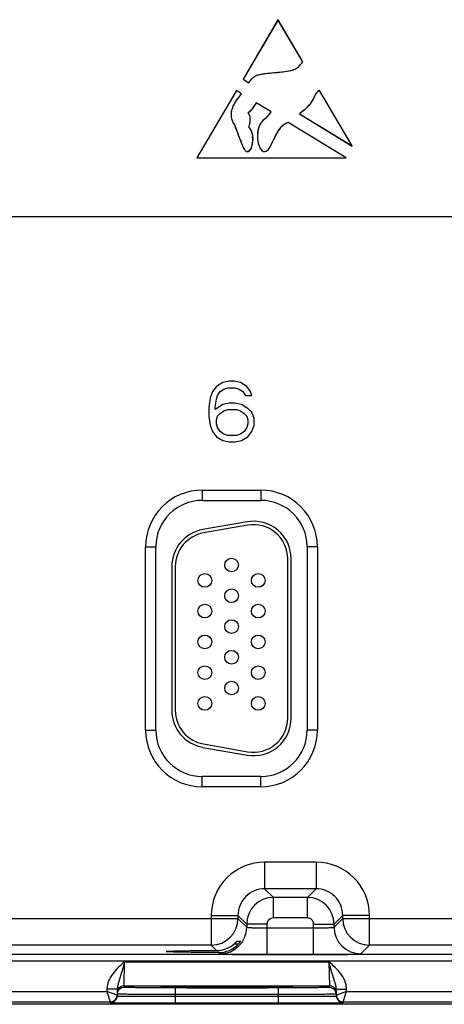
# Model space of a CAD drawing. Header units: inches. Extents: x 0 to 34, y 0 to 22.
# Tile 139 of 168: x 20.9 to 22.2, y 15.8 to 18.7. Entities that reach past the tile are written whole.
import ezdxf

# ---------------------------------------------------------------- set-up
doc = ezdxf.new("R2010")
doc.units = ezdxf.units.IN
doc.header["$LTSCALE"] = 1.87
doc.header["$MEASUREMENT"] = 0
doc.layers.get('0').update_dxf_attribs({"linetype": 'CONTINUOUS'})
doc.layers.add('03___PRT_ALL_CURVES', color=7, linetype='CONTINUOUS')

msp = doc.modelspace()

# ---------------------------------------------------------------- linework, layer by layer
at = {"color": 7, "linetype": 'CONTINUOUS'}
for p, q in [((21.6718, 18.6827), (21.5698, 18.5086)), ((21.7443, 18.5592), (21.6718, 18.6827)), ((21.5698, 18.5086), (21.587, 18.4981)), ((21.5501, 18.4755), (21.4347, 18.279)), ((21.5654, 18.4662), (21.5501, 18.4755)), ((21.8888, 18.3134), (21.7931, 18.4761)), ((21.6521, 18.413), (21.6082, 18.44)), ((21.8708, 18.279), (21.7017, 18.3826)), ((21.7344, 18.4076), (21.8888, 18.3134)), ((21.6193, 18.3759), (21.622, 18.379)), ((21.4347, 18.279), (21.8708, 18.279)), ((15.8476, 18.1067), (23.9578, 18.1067)), ((21.4916, 17.6098), (21.4806, 17.5947)), ((21.5101, 17.6211), (21.4916, 17.6098)), ((21.5286, 17.6249), (21.5101, 17.6211)), ((21.5138, 17.6023), (21.5249, 17.606)), ((21.5249, 17.606), (21.547, 17.606)), ((21.5433, 17.6249), (21.5286, 17.6249)), ((21.5618, 17.6211), (21.5433, 17.6249)), ((21.547, 17.606), (21.5581, 17.6023)), ((21.5802, 17.6098), (21.5618, 17.6211)), ((21.5913, 17.5947), (21.5802, 17.6098)), ((21.4732, 17.5759), (21.4695, 17.5495)), ((21.4806, 17.5947), (21.4732, 17.5759)), ((21.4916, 17.5721), (21.4953, 17.5834)), ((21.4953, 17.5834), (21.5027, 17.5947)), ((21.5027, 17.5947), (21.5138, 17.6023)), ((21.5581, 17.6023), (21.5692, 17.5947)), ((21.5692, 17.5947), (21.5765, 17.5834)), ((21.5765, 17.5834), (21.595, 17.5834)), ((21.595, 17.5834), (21.5913, 17.5947)), ((21.4695, 17.5495), (21.4695, 17.5231)), ((21.488, 17.5495), (21.4916, 17.5721)), ((21.5101, 17.557), (21.488, 17.542)), ((21.488, 17.542), (21.488, 17.5495)), ((21.5286, 17.5608), (21.5101, 17.557)), ((21.547, 17.5608), (21.5286, 17.5608)), ((21.5655, 17.557), (21.547, 17.5608)), ((21.5839, 17.5457), (21.5655, 17.557)), ((21.4695, 17.5231), (21.4732, 17.4967)), ((21.4916, 17.5118), (21.4953, 17.5231)), ((21.4953, 17.5231), (21.5027, 17.5307)), ((21.5027, 17.5307), (21.5138, 17.5382)), ((21.5138, 17.5382), (21.5249, 17.542)), ((21.5249, 17.542), (21.5507, 17.542)), ((21.5507, 17.542), (21.5618, 17.5382)), ((21.5618, 17.5382), (21.5728, 17.5307)), ((21.5728, 17.5307), (21.5802, 17.5231)), ((21.5802, 17.5231), (21.5839, 17.5118)), ((21.595, 17.5344), (21.5839, 17.5457)), ((21.6024, 17.5156), (21.595, 17.5344)), ((21.4732, 17.4967), (21.4806, 17.4779)), ((21.4916, 17.5005), (21.4916, 17.5118)), ((21.4953, 17.4892), (21.4916, 17.5005)), ((21.5027, 17.4779), (21.4953, 17.4892)), ((21.5802, 17.4892), (21.5728, 17.4779)), ((21.5839, 17.5005), (21.5802, 17.4892)), ((21.5839, 17.5118), (21.5839, 17.5005)), ((21.595, 17.4779), (21.6024, 17.4967)), ((21.6024, 17.4967), (21.6024, 17.5156)), ((21.4806, 17.4779), (21.4916, 17.4628)), ((21.4916, 17.4628), (21.5101, 17.4515)), ((21.5138, 17.4703), (21.5027, 17.4779)), ((21.5249, 17.4666), (21.5138, 17.4703)), ((21.5507, 17.4666), (21.5249, 17.4666)), ((21.5618, 17.4703), (21.5507, 17.4666)), ((21.5728, 17.4779), (21.5618, 17.4703)), ((21.5655, 17.4515), (21.5839, 17.4628)), ((21.5839, 17.4628), (21.595, 17.4779)), ((21.5101, 17.4515), (21.5286, 17.4477)), ((21.5286, 17.4477), (21.547, 17.4477)), ((21.547, 17.4477), (21.5655, 17.4515)), ((21.4504, 17.3063), (21.6214, 17.3063)), ((21.4504, 17.3063), (21.4504, 17.2763)), ((21.6214, 17.3063), (21.6214, 17.2763)), ((21.4504, 17.2763), (21.6214, 17.2763)), ((21.5813, 17.2136), (21.4523, 17.1909)), ((21.5831, 17.2038), (21.4541, 17.181)), ((21.2849, 17.1408), (21.3149, 17.1408)), ((21.2849, 16.6038), (21.2849, 17.1408)), ((21.3149, 16.6038), (21.3149, 17.1408)), ((21.787, 17.1408), (21.757, 17.1408)), ((21.757, 17.1408), (21.757, 16.6038)), ((21.787, 17.1408), (21.787, 16.6038)), ((21.7004, 16.6393), (21.7004, 17.1053)), ((21.7104, 16.6393), (21.7104, 17.1053)), ((21.3614, 17.0826), (21.3614, 16.6621)), ((21.3714, 17.0826), (21.3714, 16.6621)), ((21.2849, 16.6038), (21.3149, 16.6038)), ((21.787, 16.6038), (21.757, 16.6038)), ((21.4523, 16.5537), (21.5813, 16.531)), ((21.4541, 16.5636), (21.5831, 16.5408)), ((21.6214, 16.4683), (21.4504, 16.4683)), ((21.4504, 16.4383), (21.4504, 16.4683)), ((21.6214, 16.4383), (21.6214, 16.4683)), ((21.6214, 16.4383), (21.4504, 16.4383)), ((21.7831, 16.2179), (21.6328, 16.2179)), ((21.6328, 16.2179), (21.6328, 16.14)), ((21.7831, 16.2179), (21.7831, 16.14)), ((21.7831, 16.14), (21.6328, 16.14)), ((21.6328, 16.14), (21.6582, 16.1146)), ((21.7831, 16.14), (21.7577, 16.1146)), ((21.7577, 16.1146), (21.6582, 16.1146)), ((21.6582, 16.0546), (21.6582, 16.1146)), ((21.7577, 16.0546), (21.7577, 16.1146)), ((20.8061, 16.0529), (21.5548, 16.0529)), ((21.4768, 16.062), (21.5548, 16.062)), ((21.4768, 16.062), (21.4768, 15.975)), ((21.5548, 16.062), (21.5802, 16.0366)), ((21.5548, 16.062), (21.5548, 16.0529)), ((21.5548, 16.0529), (21.5802, 16.0276)), ((21.7577, 16.0546), (21.6582, 16.0546)), ((21.8611, 16.062), (21.8357, 16.0366)), ((21.8357, 16.0276), (21.8611, 16.0529)), ((21.9391, 16.062), (21.8611, 16.062)), ((21.8611, 16.0529), (21.8611, 16.062)), ((21.8611, 16.0529), (22.6098, 16.0529)), ((21.9391, 15.975), (21.9391, 16.062)), ((21.6402, 16.0366), (21.5802, 16.0366)), ((21.5802, 16.0366), (21.5802, 16.0276)), ((21.6402, 15.9472), (21.6402, 16.0366)), ((21.6402, 16.0252), (21.7757, 16.0252)), ((21.7757, 16.0366), (21.8357, 16.0366)), ((21.7757, 15.9472), (21.7757, 16.0366)), ((21.8357, 16.0276), (21.8357, 16.0366)), ((21.4768, 15.975), (20.8841, 15.975)), ((21.4768, 15.975), (21.4924, 15.9594)), ((21.5435, 15.9784), (21.5559, 15.9784)), ((21.5516, 15.9862), (21.5619, 15.9862)), ((21.9137, 15.9496), (21.9391, 15.975)), ((22.5318, 15.975), (21.9391, 15.975)), ((24.0807, 15.9471), (15.7304, 15.9471)), ((21.4985, 15.9532), (21.5022, 15.9496)), ((21.6402, 15.9472), (21.7757, 15.9472)), ((24.0807, 15.9281), (15.7304, 15.9281)), ((21.2217, 15.856), (21.2233, 15.926)), ((21.2233, 15.926), (21.8206, 15.926)), ((21.8206, 15.926), (21.8222, 15.856)), ((21.2216, 15.8513), (21.2217, 15.856)), ((21.2217, 15.856), (21.8222, 15.856)), ((21.3313, 15.8521), (21.3282, 15.8518)), ((21.3282, 15.8518), (21.3313, 15.8515)), ((21.3312, 15.8521), (21.3319, 15.8521)), ((21.3428, 15.8525), (21.3313, 15.8521)), ((21.3319, 15.8521), (21.3327, 15.8522)), ((21.3327, 15.8522), (21.3337, 15.8522)), ((21.3337, 15.8522), (21.3355, 15.8523)), ((21.3355, 15.8523), (21.3385, 15.8524)), ((21.3385, 15.8524), (21.3433, 15.8525)), ((21.3433, 15.8525), (21.3517, 15.8526)), ((21.3517, 15.8526), (21.3626, 15.8528)), ((21.3626, 15.8528), (21.3766, 15.8529)), ((21.6723, 15.85), (21.3716, 15.85)), ((21.3716, 15.85), (21.3716, 15.8303)), ((21.3766, 15.8529), (21.392, 15.8531)), ((21.392, 15.8531), (21.4116, 15.8532)), ((21.4116, 15.8532), (21.4351, 15.8533)), ((21.4351, 15.8533), (21.4577, 15.8534)), ((21.4577, 15.8534), (21.4834, 15.8535)), ((21.4834, 15.8535), (21.5123, 15.8535)), ((21.5123, 15.8535), (21.5401, 15.8535)), ((21.5401, 15.8535), (21.5692, 15.8535)), ((21.5692, 15.8535), (21.5953, 15.8534)), ((21.5953, 15.8534), (21.6186, 15.8533)), ((21.6186, 15.8533), (21.6387, 15.8532)), ((21.6387, 15.8532), (21.6584, 15.853)), ((21.6584, 15.853), (21.6744, 15.8529)), ((21.6723, 15.85), (21.6723, 15.8303)), ((21.6744, 15.8529), (21.687, 15.8527)), ((21.687, 15.8527), (21.6967, 15.8526)), ((21.6967, 15.8526), (21.7031, 15.8524)), ((21.7126, 15.8521), (21.7013, 15.8525)), ((21.7031, 15.8524), (21.7064, 15.8523)), ((21.7064, 15.8523), (21.7085, 15.8523)), ((21.7085, 15.8523), (21.7102, 15.8522)), ((21.7102, 15.8522), (21.7111, 15.8522)), ((21.7111, 15.8522), (21.7119, 15.8521)), ((21.7157, 15.8518), (21.7126, 15.8521)), ((21.7126, 15.8515), (21.7157, 15.8518)), ((21.8222, 15.856), (21.8223, 15.8513)), ((20.8171, 15.8391), (21.1717, 15.8391)), ((21.1719, 15.8462), (21.1717, 15.8391)), ((21.1717, 15.8391), (21.1816, 15.8091)), ((21.2016, 15.8287), (21.1717, 15.8391)), ((21.2019, 15.8457), (21.1719, 15.8462)), ((21.2019, 15.8457), (21.2015, 15.8262)), ((21.3716, 15.8303), (21.3715, 15.8254)), ((21.3715, 15.8254), (21.6724, 15.8254)), ((21.3715, 15.8254), (21.3715, 15.8057)), ((21.6723, 15.8303), (21.3716, 15.8303)), ((21.6723, 15.8303), (21.6724, 15.8254)), ((21.6724, 15.8254), (21.6724, 15.8057)), ((21.842, 15.8457), (21.872, 15.8462)), ((21.8424, 15.8262), (21.842, 15.8457)), ((21.8721, 15.8391), (21.8423, 15.8287)), ((21.8623, 15.8091), (21.8721, 15.8391)), ((21.8721, 15.8391), (21.872, 15.8462)), ((21.8721, 15.8391), (22.2267, 15.8391)), ((24.285, 15.8018), (15.463, 15.8018)), ((20.8073, 15.8091), (21.1816, 15.8091)), ((21.1816, 15.8091), (21.1815, 15.8065)), ((21.3715, 15.8057), (21.6724, 15.8057)), ((21.8623, 15.8091), (22.2366, 15.8091)), ((21.8623, 15.8065), (21.8623, 15.8091))]:
    msp.add_line(p, q, dxfattribs=at)
for points in [[(21.3304, 15.8521), (21.3305, 15.8521), (21.3306, 15.8521), (21.3307, 15.8521), (21.331, 15.8521), (21.3312, 15.8521)], [(21.7119, 15.8521), (21.7126, 15.8521), (21.7128, 15.8521), (21.713, 15.8521), (21.7132, 15.8521), (21.7134, 15.8521), (21.7134, 15.8521)]]:
    msp.add_lwpolyline(points, dxfattribs=at)
for centre in [(21.5359, 17.0873), (21.4579, 17.0423), (21.6139, 17.0423), (21.5359, 16.9973), (21.4579, 16.9523), (21.6139, 16.9523), (21.5359, 16.9073), (21.4579, 16.8623), (21.6139, 16.8623), (21.5359, 16.8173), (21.4579, 16.7723), (21.6139, 16.7723), (21.5359, 16.7273), (21.4579, 16.6823), (21.6139, 16.6823)]:
    msp.add_circle(centre, 0.02, dxfattribs=at)
for centre, radius, start, end in [((21.4504, 17.1408), 0.1655, 90, 180), ((21.6214, 17.1408), 0.1655, 0, 90), ((21.4504, 17.1408), 0.1355, 90, 180), ((21.6214, 17.1408), 0.1355, 0, 90), ((21.6004, 17.1053), 0.11, 0, 100), ((21.6004, 17.1053), 0.1, 0, 100), ((21.4714, 17.0826), 0.11, 100, 180), ((21.4714, 17.0826), 0.1, 100, 180), ((21.4714, 16.6621), 0.11, 180, 260), ((21.4714, 16.6621), 0.1, 180, 260), ((21.6004, 16.6393), 0.11, 260, 360), ((21.6004, 16.6393), 0.1, 260, 360), ((21.4504, 16.6038), 0.1655, 180, 270), ((21.4504, 16.6038), 0.1355, 180, 270), ((21.6214, 16.6038), 0.1655, 270, 360), ((21.6214, 16.6038), 0.1355, 270, 360), ((21.6328, 16.062), 0.156, 89.9965, 180.0035), ((21.7831, 16.062), 0.156, 359.9966, 90.0034), ((21.6327, 16.062), 0.0779, 89.9718, 180.0281), ((21.7831, 16.062), 0.0779, 359.9718, 90.0281), ((21.6582, 16.0366), 0.078, 90.0148, 179.9847), ((21.7577, 16.0366), 0.078, 0.0148, 89.9847), ((21.4768, 16.053), 0.078, 270.0209, 359.9791), ((21.6582, 16.0366), 0.018, 89.9965, 180.0035), ((21.7577, 16.0366), 0.018, 359.9965, 90.0035), ((21.9391, 16.053), 0.078, 180.0209, 269.9791), ((21.5022, 16.0276), 0.078, 270.0209, 359.9791), ((21.9137, 16.0276), 0.078, 180.0209, 269.9791), ((21.4922, 16.038), 0.0786, 270.1936, 310.784), ((21.4987, 16.0306), 0.0774, 269.8483, 317.612), ((21.2216, 15.8313), 0.02, 89.9993, 161.1986), ((21.2217, 15.836), 0.02, 89.9997, 153.5768), ((21.8222, 15.836), 0.02, 26.4232, 90.0003), ((21.8223, 15.8313), 0.02, 18.8014, 90.0007), ((21.1815, 15.8265), 0.02, 269.9998, 341.1981), ((21.1816, 15.8291), 0.02, 270.0018, 332.4591), ((21.1814, 15.8266), 0.0201, 341.2526, 358.9472), ((21.2217, 15.8313), 0.0201, 161.2521, 178.9472), ((21.8221, 15.8313), 0.0201, 1.0528, 18.7479), ((21.8625, 15.8266), 0.0201, 181.0528, 198.7474), ((21.8623, 15.8265), 0.02, 198.8019, 270.0002), ((21.8623, 15.8291), 0.02, 207.5913, 269.9999)]:
    msp.add_arc(centre, radius, start, end, dxfattribs=at)
for points, knots in [([(21.587, 18.4981), (21.5947, 18.5104), (21.6054, 18.5245), (21.6686, 18.5282), (21.7243, 18.5346), (21.7345, 18.5478), (21.7443, 18.5592)], [0, 0, 0, 0, 0.273722, 0.547443, 0.773722, 1, 1, 1, 1]), ([(21.7931, 18.4761), (21.7784, 18.4667), (21.7801, 18.4496), (21.7503, 18.4193), (21.7344, 18.4076)], [0, 0, 0, 0, 0.539324, 1, 1, 1, 1]), ([(21.5456, 18.3752), (21.5341, 18.3906), (21.5341, 18.4212), (21.5472, 18.4438), (21.5654, 18.4662)], [0, 0, 0, 0, 0.540598, 1, 1, 1, 1]), ([(21.7017, 18.3826), (21.6772, 18.3729), (21.659, 18.3317), (21.6324, 18.2774), (21.6079, 18.3296), (21.6149, 18.3683), (21.6193, 18.3759)], [0, 0, 0, 0, 0.295442, 0.590883, 0.813306, 1, 1, 1, 1]), ([(21.5857, 18.3694), (21.6067, 18.3444), (21.5955, 18.2948), (21.5795, 18.2955), (21.5761, 18.3004)], [0, 0, 0, 0, 0.863084, 1, 1, 1, 1]), ([(21.5802, 16.0276), (21.5802, 16.0275), (21.5803, 16.0274), (21.5808, 16.0272), (21.5817, 16.0271), (21.5832, 16.0268), (21.5852, 16.0266), (21.5878, 16.0264), (21.5908, 16.0262), (21.5943, 16.0261), (21.5998, 16.0258), (21.6076, 16.0256), (21.6177, 16.0254), (21.6287, 16.0252), (21.6363, 16.0252), (21.6402, 16.0252)], [0, 0, 0, 0, 0.0028, 0.007571, 0.023737, 0.048903, 0.082928, 0.12553, 0.176328, 0.234857, 0.300574, 0.451057, 0.622157, 0.807459, 1, 1, 1, 1]), ([(21.7757, 16.0252), (21.7796, 16.0252), (21.7872, 16.0252), (21.7982, 16.0254), (21.8083, 16.0256), (21.8161, 16.0258), (21.8216, 16.0261), (21.8251, 16.0262), (21.8281, 16.0264), (21.8307, 16.0266), (21.8327, 16.0268), (21.8342, 16.0271), (21.8351, 16.0272), (21.8356, 16.0274), (21.8357, 16.0275), (21.8357, 16.0276)], [0, 0, 0, 0, 0.192541, 0.377843, 0.548943, 0.699426, 0.765143, 0.823672, 0.87447, 0.917072, 0.951097, 0.976263, 0.992429, 0.9972, 1, 1, 1, 1]), ([(21.5435, 15.9784), (21.5445, 15.9793), (21.5459, 15.9805), (21.5476, 15.9822), (21.5488, 15.9834), (21.5497, 15.9843), (21.5503, 15.9849), (21.5507, 15.9853), (21.551, 15.9857), (21.5513, 15.9859), (21.5514, 15.9861), (21.5515, 15.9862), (21.5516, 15.9862)], [0, 0, 0, 0, 0.342241, 0.503527, 0.653247, 0.786029, 0.843905, 0.894671, 0.937065, 0.969696, 0.991105, 1, 1, 1, 1]), ([(21.5619, 15.9862), (21.5619, 15.9862), (21.5618, 15.9861), (21.5618, 15.986), (21.5616, 15.9857), (21.5613, 15.9853), (21.5608, 15.9845), (21.5601, 15.9835), (21.5592, 15.9823), (21.5578, 15.9806), (21.5567, 15.9793), (21.5559, 15.9784)], [0, 0, 0, 0, 0.005255, 0.022282, 0.050418, 0.088612, 0.190905, 0.321111, 0.47233, 0.638851, 1, 1, 1, 1]), ([(21.3448, 15.9563), (21.3448, 15.9564), (21.3451, 15.9565), (21.3455, 15.9566), (21.3464, 15.9567), (21.3476, 15.9569), (21.3491, 15.957), (21.351, 15.9571), (21.3532, 15.9573), (21.3567, 15.9574), (21.362, 15.9576), (21.3692, 15.9579), (21.3775, 15.9581), (21.387, 15.9583), (21.3975, 15.9585), (21.4134, 15.9588), (21.4351, 15.959), (21.463, 15.9592), (21.4824, 15.9593), (21.4924, 15.9594)], [0, 0, 0, 0, 0.001483, 0.005067, 0.010907, 0.019019, 0.029395, 0.042009, 0.056833, 0.073841, 0.114301, 0.163122, 0.2199, 0.284173, 0.355492, 0.433315, 0.605936, 0.796797, 1, 1, 1, 1]), ([(21.4985, 15.9532), (21.4882, 15.9533), (21.4681, 15.9533), (21.4391, 15.9536), (21.4165, 15.9538), (21.4, 15.9541), (21.389, 15.9543), (21.3791, 15.9545), (21.3703, 15.9547), (21.3628, 15.9549), (21.3573, 15.9552), (21.3536, 15.9553), (21.3513, 15.9555), (21.3493, 15.9556), (21.3477, 15.9557), (21.3465, 15.9559), (21.3456, 15.956), (21.3451, 15.9561), (21.3448, 15.9562), (21.3448, 15.9563)], [0, 0, 0, 0, 0.201695, 0.391991, 0.564724, 0.642756, 0.714346, 0.778938, 0.836038, 0.885143, 0.925856, 0.942979, 0.9579, 0.970586, 0.981005, 0.989137, 0.994977, 0.998546, 1, 1, 1, 1]), ([(21.5022, 15.9496), (21.5023, 15.9495), (21.5026, 15.9494), (21.5032, 15.9493), (21.5041, 15.9492), (21.5054, 15.9491), (21.5069, 15.949), (21.5096, 15.9488), (21.5138, 15.9487), (21.5196, 15.9484), (21.5266, 15.9483), (21.5347, 15.9481), (21.5437, 15.9479), (21.5537, 15.9477), (21.5685, 15.9476), (21.5886, 15.9474), (21.6139, 15.9472), (21.6313, 15.9472), (21.6402, 15.9472)], [0, 0, 0, 0, 0.002193, 0.006647, 0.013412, 0.022485, 0.033853, 0.04749, 0.081447, 0.124043, 0.174882, 0.233486, 0.299305, 0.371722, 0.450054, 0.621468, 0.80711, 1, 1, 1, 1]), ([(21.7757, 15.9472), (21.7846, 15.9472), (21.802, 15.9472), (21.8273, 15.9474), (21.8474, 15.9476), (21.8622, 15.9477), (21.8722, 15.9479), (21.8812, 15.9481), (21.8893, 15.9483), (21.8963, 15.9484), (21.9021, 15.9487), (21.9063, 15.9488), (21.909, 15.949), (21.9105, 15.9491), (21.9118, 15.9492), (21.9127, 15.9493), (21.9133, 15.9494), (21.9136, 15.9495), (21.9137, 15.9496)], [0, 0, 0, 0, 0.19289, 0.378532, 0.549946, 0.628278, 0.700695, 0.766514, 0.825118, 0.875957, 0.918553, 0.95251, 0.966147, 0.977515, 0.986588, 0.993353, 0.997807, 1, 1, 1, 1]), ([(21.2233, 15.926), (21.2171, 15.9206), (21.2047, 15.91), (21.1881, 15.892), (21.1776, 15.8741), (21.1729, 15.8585), (21.1719, 15.8503), (21.1719, 15.8462)], [0, 0, 0, 0, 0.250245, 0.500292, 0.749932, 0.874982, 1, 1, 1, 1]), ([(21.2233, 15.926), (21.2213, 15.9188), (21.2175, 15.9049), (21.2124, 15.8878), (21.2083, 15.8747), (21.2053, 15.8652), (21.2028, 15.8556), (21.2019, 15.849), (21.2019, 15.8457)], [0, 0, 0, 0, 0.266694, 0.521427, 0.642943, 0.761728, 0.879894, 1, 1, 1, 1]), ([(21.872, 15.8462), (21.8719, 15.8503), (21.871, 15.8585), (21.8663, 15.8741), (21.8558, 15.892), (21.8391, 15.91), (21.8268, 15.9206), (21.8206, 15.926)], [0, 0, 0, 0, 0.125014, 0.25006, 0.499694, 0.749744, 1, 1, 1, 1]), ([(21.842, 15.8457), (21.842, 15.849), (21.8411, 15.8556), (21.8385, 15.8652), (21.8356, 15.8747), (21.8315, 15.8878), (21.8264, 15.9049), (21.8226, 15.9188), (21.8206, 15.926)], [0, 0, 0, 0, 0.120104, 0.238268, 0.357052, 0.478569, 0.733305, 1, 1, 1, 1]), ([(21.3716, 15.85), (21.3618, 15.85), (21.3427, 15.85), (21.3191, 15.8501), (21.3011, 15.8501), (21.2885, 15.8502), (21.2767, 15.8503), (21.2659, 15.8504), (21.256, 15.8505), (21.2473, 15.8506), (21.2397, 15.8507), (21.2342, 15.8508), (21.2305, 15.8508), (21.2282, 15.8509), (21.2262, 15.851), (21.2246, 15.851), (21.2234, 15.8511), (21.2225, 15.8511), (21.2221, 15.8512), (21.2218, 15.8512), (21.2217, 15.8512), (21.2216, 15.8513), (21.2216, 15.8513)], [0, 0, 0, 0, 0.195093, 0.382688, 0.4714, 0.555569, 0.634386, 0.70709, 0.77298, 0.831424, 0.881858, 0.923799, 0.941455, 0.956844, 0.969929, 0.980679, 0.989069, 0.995082, 0.997194, 0.998709, 0.999633, 1, 1, 1, 1]), ([(21.3313, 15.8515), (21.3342, 15.8514), (21.3419, 15.8512), (21.3561, 15.8509), (21.3753, 15.8507), (21.3989, 15.8505), (21.4263, 15.8504), (21.4677, 15.8502), (21.5219, 15.8501), (21.5762, 15.8502), (21.6176, 15.8504), (21.6449, 15.8505), (21.6686, 15.8507), (21.6878, 15.8509), (21.7019, 15.8512), (21.7097, 15.8514), (21.7126, 15.8515)], [0, 0, 0, 0, 0.023176, 0.060749, 0.111597, 0.174181, 0.246609, 0.326696, 0.500002, 0.673307, 0.753394, 0.825822, 0.888405, 0.939253, 0.976825, 1, 1, 1, 1]), ([(21.7013, 15.8525), (21.6916, 15.8527), (21.6678, 15.853), (21.6269, 15.8533), (21.5769, 15.8535), (21.5222, 15.8535), (21.4674, 15.8535), (21.4173, 15.8533), (21.3763, 15.853), (21.3525, 15.8527), (21.3428, 15.8525)], [0, 0, 0, 0, 0.081205, 0.198703, 0.34232, 0.499617, 0.656968, 0.800741, 0.918483, 1, 1, 1, 1]), ([(21.8223, 15.8513), (21.8223, 15.8513), (21.8222, 15.8512), (21.8221, 15.8512), (21.8218, 15.8512), (21.8213, 15.8511), (21.8205, 15.8511), (21.8193, 15.851), (21.8177, 15.851), (21.8157, 15.8509), (21.8134, 15.8508), (21.8096, 15.8508), (21.8041, 15.8507), (21.7966, 15.8506), (21.7879, 15.8505), (21.778, 15.8504), (21.7671, 15.8503), (21.7554, 15.8502), (21.7428, 15.8501), (21.7248, 15.8501), (21.7012, 15.85), (21.6821, 15.85), (21.6723, 15.85)], [0, 0, 0, 0, 0.000367, 0.001291, 0.002806, 0.004918, 0.010931, 0.019321, 0.030071, 0.043156, 0.058545, 0.076201, 0.118142, 0.168576, 0.22702, 0.29291, 0.365614, 0.444431, 0.5286, 0.617312, 0.804907, 1, 1, 1, 1]), ([(21.2015, 15.8262), (21.2015, 15.8262), (21.2016, 15.8262), (21.2018, 15.8261), (21.202, 15.8261), (21.2024, 15.8261), (21.2028, 15.826), (21.2037, 15.826), (21.2049, 15.826), (21.2067, 15.8259), (21.209, 15.8259), (21.2116, 15.8258), (21.2146, 15.8258), (21.218, 15.8257), (21.2232, 15.8257), (21.2306, 15.8256), (21.2405, 15.8255), (21.2517, 15.8255), (21.264, 15.8254), (21.2774, 15.8254), (21.2916, 15.8253), (21.312, 15.8253), (21.3388, 15.8253), (21.3604, 15.8253), (21.3715, 15.8254)], [0, 0, 0, 0, 0.000343, 0.001258, 0.002769, 0.004877, 0.007583, 0.010886, 0.019274, 0.030023, 0.043108, 0.058497, 0.076155, 0.096038, 0.118099, 0.168538, 0.226987, 0.292883, 0.365592, 0.444414, 0.528589, 0.617304, 0.804905, 1, 1, 1, 1]), ([(21.3716, 15.8303), (21.3605, 15.8304), (21.3388, 15.8304), (21.3121, 15.8305), (21.2917, 15.8306), (21.2774, 15.8307), (21.2641, 15.8308), (21.2518, 15.8309), (21.2406, 15.8309), (21.2307, 15.831), (21.2233, 15.8311), (21.2181, 15.8312), (21.2147, 15.8312), (21.2117, 15.8313), (21.2091, 15.8313), (21.2068, 15.8314), (21.205, 15.8314), (21.2037, 15.8315), (21.2029, 15.8315), (21.2025, 15.8315), (21.2021, 15.8316), (21.2018, 15.8316), (21.2017, 15.8316), (21.2016, 15.8316), (21.2016, 15.8316)], [0, 0, 0, 0, 0.195104, 0.382709, 0.471426, 0.555601, 0.634423, 0.707132, 0.773029, 0.831478, 0.881918, 0.90398, 0.923864, 0.941522, 0.956912, 0.969998, 0.980748, 0.989136, 0.992438, 0.995144, 0.997251, 0.998759, 0.99967, 1, 1, 1, 1]), ([(21.8423, 15.8316), (21.8423, 15.8316), (21.8422, 15.8316), (21.842, 15.8316), (21.8418, 15.8316), (21.8414, 15.8315), (21.8409, 15.8315), (21.8401, 15.8315), (21.8389, 15.8314), (21.837, 15.8314), (21.8348, 15.8313), (21.8322, 15.8313), (21.8292, 15.8312), (21.8258, 15.8312), (21.8206, 15.8311), (21.8132, 15.831), (21.8033, 15.8309), (21.7921, 15.8309), (21.7798, 15.8308), (21.7664, 15.8307), (21.7522, 15.8306), (21.7318, 15.8305), (21.705, 15.8304), (21.6834, 15.8304), (21.6723, 15.8303)], [0, 0, 0, 0, 0.00033, 0.001241, 0.002749, 0.004856, 0.007562, 0.010864, 0.019252, 0.030002, 0.043087, 0.058478, 0.076136, 0.09602, 0.118081, 0.168521, 0.226971, 0.292867, 0.365577, 0.444399, 0.528574, 0.617291, 0.804896, 1, 1, 1, 1]), ([(21.6724, 15.8254), (21.6834, 15.8253), (21.7051, 15.8253), (21.7318, 15.8253), (21.7523, 15.8253), (21.7665, 15.8254), (21.7799, 15.8254), (21.7922, 15.8255), (21.8034, 15.8255), (21.8133, 15.8256), (21.8207, 15.8257), (21.8259, 15.8257), (21.8293, 15.8258), (21.8323, 15.8258), (21.8349, 15.8259), (21.8371, 15.8259), (21.839, 15.826), (21.8402, 15.826), (21.841, 15.826), (21.8415, 15.8261), (21.8419, 15.8261), (21.8421, 15.8261), (21.8423, 15.8262), (21.8424, 15.8262), (21.8424, 15.8262)], [0, 0, 0, 0, 0.195095, 0.382696, 0.471411, 0.555586, 0.634408, 0.707117, 0.773013, 0.831462, 0.881901, 0.903962, 0.923845, 0.941503, 0.956892, 0.969977, 0.980726, 0.989114, 0.992417, 0.995123, 0.997231, 0.998742, 0.999657, 1, 1, 1, 1]), ([(21.1815, 15.8065), (21.1815, 15.8065), (21.1816, 15.8065), (21.1818, 15.8065), (21.1821, 15.8065), (21.1825, 15.8065), (21.183, 15.8064), (21.1839, 15.8064), (21.1853, 15.8064), (21.1874, 15.8063), (21.1899, 15.8063), (21.1928, 15.8063), (21.1961, 15.8062), (21.1999, 15.8062), (21.2057, 15.8061), (21.214, 15.8061), (21.2251, 15.806), (21.2376, 15.806), (21.2514, 15.8059), (21.2663, 15.8058), (21.2822, 15.8058), (21.305, 15.8058), (21.3349, 15.8057), (21.3591, 15.8057), (21.3715, 15.8057)], [0, 0, 0, 0, 0.000318, 0.001225, 0.002732, 0.004837, 0.007542, 0.010844, 0.019232, 0.029981, 0.043068, 0.058459, 0.076118, 0.096003, 0.118066, 0.168509, 0.226962, 0.292862, 0.365575, 0.444399, 0.528576, 0.617294, 0.804899, 1, 1, 1, 1]), ([(21.6724, 15.8057), (21.6847, 15.8057), (21.709, 15.8057), (21.7388, 15.8058), (21.7617, 15.8058), (21.7776, 15.8058), (21.7925, 15.8059), (21.8063, 15.806), (21.8188, 15.806), (21.8298, 15.8061), (21.8381, 15.8061), (21.844, 15.8062), (21.8478, 15.8062), (21.8511, 15.8063), (21.854, 15.8063), (21.8565, 15.8063), (21.8586, 15.8064), (21.86, 15.8064), (21.8609, 15.8064), (21.8614, 15.8065), (21.8618, 15.8065), (21.8621, 15.8065), (21.8622, 15.8065), (21.8623, 15.8065), (21.8623, 15.8065)], [0, 0, 0, 0, 0.195101, 0.382706, 0.471424, 0.555601, 0.634425, 0.707138, 0.773038, 0.831491, 0.881934, 0.903997, 0.923882, 0.941541, 0.956932, 0.970019, 0.980768, 0.989156, 0.992458, 0.995163, 0.997268, 0.998775, 0.999682, 1, 1, 1, 1])]:
    msp.add_open_spline(points, degree=3, knots=knots, dxfattribs=at)
for points in [[(21.6082, 18.44), (21.5989, 18.4249), (21.5913, 18.4155), (21.5838, 18.4098)], [(21.622, 18.379), (21.6258, 18.3905), (21.6371, 18.3925), (21.6521, 18.413)], [(21.5838, 18.4098), (21.5914, 18.4059), (21.5914, 18.379), (21.5857, 18.3694)], [(21.5761, 18.3004), (21.5706, 18.3082), (21.562, 18.3279), (21.5456, 18.3752)], [(21.1993, 15.8198), (21.2007, 15.8225), (21.2015, 15.8256), (21.2016, 15.8287)], [(21.1993, 15.8198), (21.2007, 15.8225), (21.2015, 15.8256), (21.2016, 15.8287)], [(21.2038, 15.8449), (21.2025, 15.8422), (21.2018, 15.8393), (21.2017, 15.8363)], [(21.8401, 15.8449), (21.8414, 15.8422), (21.8421, 15.8393), (21.8422, 15.8363)], [(21.8423, 15.8287), (21.8424, 15.8256), (21.8432, 15.8225), (21.8446, 15.8198)], [(21.8423, 15.8287), (21.8424, 15.8256), (21.8432, 15.8225), (21.8446, 15.8198)]]:
    msp.add_open_spline(points, degree=3, dxfattribs=at)
at = {"layer": '03___PRT_ALL_CURVES', "color": 40, "linetype": 'CONTINUOUS'}
for p, q in [((21.6717, 18.683), (21.5695, 18.5088)), ((21.7443, 18.5592), (21.6717, 18.683)), ((21.5695, 18.5088), (21.5698, 18.5086)), ((21.5698, 18.5086), (21.587, 18.4981)), ((21.5501, 18.4756), (21.4347, 18.279)), ((21.5654, 18.4662), (21.5501, 18.4756)), ((21.8884, 18.3136), (21.7931, 18.4761)), ((21.6521, 18.413), (21.6082, 18.44)), ((21.8708, 18.279), (21.7017, 18.3826)), ((21.7344, 18.4076), (21.8887, 18.313)), ((21.6167, 18.3698), (21.6184, 18.3741)), ((21.6184, 18.3741), (21.6193, 18.3758)), ((21.5771, 18.299), (21.5761, 18.3004)), ((21.8887, 18.313), (21.8884, 18.3136)), ((21.4347, 18.279), (21.8708, 18.279))]:
    msp.add_line(p, q, dxfattribs=at)
for centre, start, end in [((21.5284, 18.3324), 348.7818, 357.3612), ((21.5283, 18.3325), 357.2683, 7.4259)]:
    msp.add_arc(centre, 0.0696, start, end, dxfattribs=at)
for points in [[(21.7306, 18.5443), (21.7349, 18.5481), (21.7389, 18.5529), (21.7443, 18.5592)], [(21.6305, 18.525), (21.6396, 18.5263), (21.65, 18.5272), (21.6605, 18.5281)], [(21.6916, 18.5312), (21.7007, 18.5323), (21.709, 18.5338), (21.7156, 18.536)], [(21.587, 18.4981), (21.5905, 18.5037), (21.5935, 18.5082), (21.5971, 18.5119)], [(21.5971, 18.5119), (21.6005, 18.5154), (21.6044, 18.5181), (21.6097, 18.5202)], [(21.7931, 18.4761), (21.7872, 18.4723), (21.7839, 18.4686), (21.7814, 18.4647)], [(21.538, 18.4216), (21.5396, 18.4275), (21.5419, 18.433), (21.5459, 18.4397)], [(21.5459, 18.4397), (21.5501, 18.4466), (21.5562, 18.4549), (21.5654, 18.4662)], [(21.6082, 18.44), (21.6049, 18.4346), (21.6018, 18.43), (21.5989, 18.426)], [(21.7814, 18.4647), (21.7788, 18.4605), (21.7772, 18.456), (21.7747, 18.4509)], [(21.5356, 18.405), (21.5356, 18.4108), (21.5365, 18.4163), (21.538, 18.4216)], [(21.5909, 18.4163), (21.5885, 18.4137), (21.5861, 18.4116), (21.5838, 18.4098)], [(21.5989, 18.426), (21.5961, 18.4223), (21.5935, 18.419), (21.5909, 18.4163)], [(21.6371, 18.3963), (21.6415, 18.4003), (21.6465, 18.4054), (21.6521, 18.413)], [(21.7611, 18.4316), (21.7539, 18.4236), (21.7446, 18.4151), (21.7344, 18.4076)], [(21.538, 18.3896), (21.5363, 18.3948), (21.5356, 18.4), (21.5356, 18.405)], [(21.5456, 18.3752), (21.542, 18.3799), (21.5396, 18.3847), (21.538, 18.3896)], [(21.5838, 18.4098), (21.5847, 18.4093), (21.5856, 18.4085), (21.5863, 18.4073)], [(21.5863, 18.4073), (21.5871, 18.4061), (21.5878, 18.4044), (21.5883, 18.4025)], [(21.5883, 18.4025), (21.5889, 18.4004), (21.5893, 18.398), (21.5895, 18.3955)], [(21.5897, 18.3868), (21.5896, 18.3835), (21.5892, 18.3803), (21.5885, 18.3774)], [(21.5895, 18.3955), (21.5898, 18.3927), (21.5899, 18.3897), (21.5897, 18.3868)], [(21.622, 18.379), (21.6231, 18.3824), (21.6249, 18.3849), (21.6272, 18.3874)], [(21.6272, 18.3874), (21.6299, 18.3902), (21.6332, 18.3928), (21.6371, 18.3963)], [(21.7017, 18.3826), (21.6945, 18.3797), (21.6887, 18.376), (21.6837, 18.3715)], [(21.561, 18.3329), (21.5567, 18.3437), (21.5517, 18.3575), (21.5456, 18.3752)], [(21.5885, 18.3774), (21.5879, 18.3742), (21.5869, 18.3714), (21.5857, 18.3694)], [(21.5857, 18.3694), (21.5893, 18.3651), (21.5919, 18.3604), (21.5939, 18.3554)], [(21.5939, 18.3554), (21.5956, 18.3509), (21.5967, 18.3462), (21.5974, 18.3415)], [(21.6193, 18.3758), (21.6202, 18.3773), (21.6211, 18.3784), (21.622, 18.379)], [(21.5703, 18.3108), (21.5677, 18.3162), (21.5647, 18.3233), (21.561, 18.3329)], [(21.5761, 18.3004), (21.5744, 18.3027), (21.5726, 18.306), (21.5703, 18.3108)], [(21.5798, 18.2965), (21.579, 18.297), (21.5781, 18.2978), (21.5771, 18.299)], [(21.5827, 18.296), (21.5818, 18.2958), (21.5809, 18.2959), (21.5798, 18.2965)], [(21.5885, 18.2999), (21.5876, 18.2988), (21.5866, 18.2979), (21.5856, 18.2972)], [(21.5915, 18.3043), (21.5906, 18.3026), (21.5896, 18.3012), (21.5885, 18.2999)], [(21.5943, 18.3106), (21.5935, 18.3083), (21.5926, 18.3062), (21.5915, 18.3043)], [(21.5966, 18.3189), (21.596, 18.3159), (21.5952, 18.3131), (21.5943, 18.3106)]]:
    msp.add_open_spline(points, degree=3, dxfattribs=at)
for points, knots in [([(21.6605, 18.5281), (21.6642, 18.5284), (21.6748, 18.5293), (21.6853, 18.5303), (21.6916, 18.5312)], [0, 0, 0, 0, 0.353166, 1, 1, 1, 1]), ([(21.7156, 18.536), (21.7165, 18.5363), (21.7226, 18.5384), (21.727, 18.5412), (21.7306, 18.5443)], [0, 0, 0, 0, 0.141683, 1, 1, 1, 1]), ([(21.6097, 18.5202), (21.611, 18.5207), (21.6168, 18.5227), (21.6243, 18.5241), (21.6305, 18.525)], [0, 0, 0, 0, 0.241962, 1, 1, 1, 1]), ([(21.7747, 18.4509), (21.7737, 18.4489), (21.7705, 18.4429), (21.7652, 18.4361), (21.7611, 18.4316)], [0, 0, 0, 0, 0.362741, 1, 1, 1, 1]), ([(21.6837, 18.3715), (21.6718, 18.3608), (21.6562, 18.3259), (21.6324, 18.2774), (21.6093, 18.3267), (21.6137, 18.361), (21.6167, 18.3698)], [0, 0, 0, 0, 0.238883, 0.576973, 0.831504, 1, 1, 1, 1]), ([(21.5856, 18.2972), (21.585, 18.2968), (21.584, 18.2963), (21.5831, 18.296), (21.5827, 18.296)], [0, 0, 0, 0, 0.622248, 1, 1, 1, 1])]:
    msp.add_open_spline(points, degree=3, knots=knots, dxfattribs=at)

doc.saveas('drawing.dxf')
